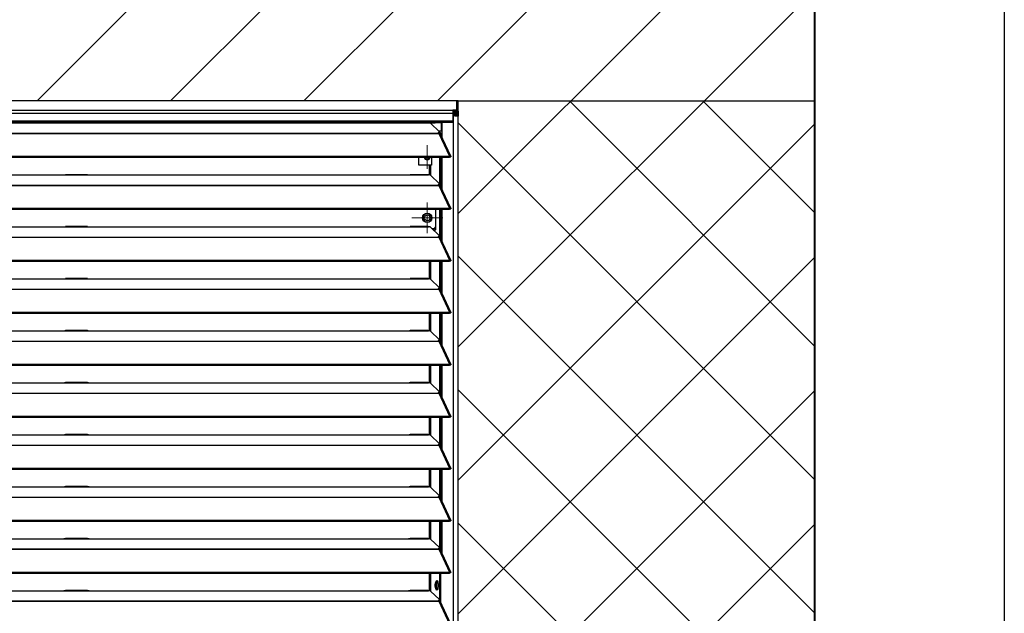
# Model space of a CAD drawing. Header units: millimetres. Extents: x 0 to 39025, y -31299 to 8400.
# Tile 24 of 209: x 7385 to 8213, y -24365 to -23865. Entities that reach past the tile are written whole.
import ezdxf

# ---------------------------------------------------------------- set-up
doc = ezdxf.new("R2010")
doc.units = ezdxf.units.MM
for name, color, linetype in [('ODMIKI funkcionalni', 253, 'Continuous'), ('ODMIKI varnostni', 252, 'Continuous'), ('SREDNJICE_IN_TOCKE', 252, 'Continuous')]:
    doc.layers.add(name, color=color, linetype=linetype)

# ---------------------------------------------------------------- blocks, each defined once
blk = doc.blocks.new('SW_CENTERMARKSYMBOL_3')
at = {"color": 0, "linetype": 'Continuous', "lineweight": 18}
for p, q in [((0, 2.5), (0, 4.9585)), ((-2.5, 0), (-4.9585, 0)), ((0, 0), (-2.5, 0)), ((0, 0), (0, 2.5)), ((0, 0), (0, -2.5)), ((0, 0), (2.5, 0)), ((2.5, 0), (4.9585, 0)), ((0, -2.5), (0, -4.9585))]:
    blk.add_line(p, q, dxfattribs=at)
blk = doc.blocks.new('SW_CENTERMARKSYMBOL_5')
at = {"color": 0, "linetype": 'Continuous', "lineweight": 18}
for p, q in [((0, 2.5), (0, 5)), ((-2.5, 0), (-5, 0)), ((0, 0), (-2.5, 0)), ((0, 0), (0, 2.5)), ((0, 0), (0, -2.5)), ((0, 0), (2.5, 0)), ((2.5, 0), (5, 0)), ((0, -2.5), (0, -5))]:
    blk.add_line(p, q, dxfattribs=at)
blk = doc.blocks.new('SW_CENTERMARKSYMBOL_7')
at = {"color": 0, "linetype": 'Continuous', "lineweight": 18}
for p, q in [((0, 5), (0, 6.5)), ((-5, 0), (-6.5, 0)), ((0, 0), (-2.5, 0)), ((0, 0), (0, 2.5)), ((0, 0), (0, -2.5)), ((0, 0), (2.5, 0)), ((5, 0), (6.5, 0)), ((0, -5), (0, -6.5))]:
    blk.add_line(p, q, dxfattribs=at)
blk = doc.blocks.new('Adapt 2 S (spredaj)')
at = {"linetype": 'Continuous', "lineweight": 25}
for p, q in [((1148.95, 898.29), (1.05, 898.29)), ((1148.95, 898.29), (1.05, 898.29)), ((1148.95, 898.27), (1148.95, 898.29)), ((1148.95, 898.29), (1148.95, 898.29)), ((1148.95, 890.55), (1148.95, 898.27)), ((1150, 889.5), (1150, 897.22)), ((1.05, 890.55), (1148.95, 890.55)), ((1145.5, 887.65), (4.5, 887.65)), ((1148.95, 890.55), (1145.5, 890.55)), ((1145.5, 890.55), (1145.5, 887.65)), ((1148.95, 889.55), (1145.5, 889.55)), ((1145.5, 889.46), (1145.85, 889.45)), ((1145.5, 888.46), (1145.85, 888.45)), ((1145.5, 887.65), (1145.5, 881.54)), ((1146.1, 887.33), (1145.5, 887.37)), ((1146.1, 886.33), (1145.5, 886.37)), ((1145.85, 889.45), (1148.95, 889.45)), ((1145.85, 889.45), (1145.85, 888.45)), ((1145.85, 888.45), (1148.95, 888.45)), ((1148, 887.34), (1146.1, 887.33)), ((1146.1, 886.33), (1146.1, 887.33)), ((1148, 886.34), (1146.1, 886.33)), ((1148, 888.45), (1148, 887.34)), ((1148, 887.34), (1148, 886.34)), ((1148.95, 890.55), (1148.95, 890.55)), ((1148.95, 890.55), (1148.95, 889.55)), ((1148.95, 889.45), (1148.95, 889.55)), ((1148.95, 889.45), (1148.95, 888.45)), ((1150, 889.5), (1150, 885.35)), ((4.5, 881.54), (1145.5, 881.54)), ((4.5, 880.49), (1145.5, 880.49)), ((247, 879.85), (818, 879.85)), ((818, 879.85), (840, 879.85)), ((838.31, 879.93), (819.65, 879.93)), ((840, 879.85), (1108, 879.85)), ((1108, 879.85), (1125, 879.85)), ((1124.76, 879.93), (1109.65, 879.93)), ((1113.75, 880.49), (1113.75, 879.93)), ((1125, 879.85), (1130.75, 879.85)), ((1127.16, 879.23), (1134.16, 872.58)), ((1130.75, 879.85), (1130.75, 880.49)), ((1135.75, 879.85), (1130.75, 879.85)), ((1135.75, 880.49), (1135.75, 879.85)), ((1135.75, 879.85), (1135.75, 872.85)), ((1136.71, 867.36), (1136.71, 880.49)), ((1147.05, 886.03), (1145.5, 886.14)), ((1146.1, 886.03), (1145.5, 886.07)), ((1145.5, 881.54), (1145.5, 880.49)), ((1146.1, 886.03), (1147.05, 886.03)), ((1146.1, 16.6), (1146.1, 886.03)), ((1148, 885.73), (1147.99, 885.73)), ((1150, 16.6), (1150, 885.35)), ((16.21, 871.18), (1133.33, 871.18)), ((16.21, 870.96), (1133.33, 870.96)), ((1133.33, 871.61), (1133.33, 871.18)), ((1133.33, 871.18), (1133.33, 870.96)), ((1133.33, 870.96), (1133.89, 870.96)), ((1133.81, 870.96), (1133.77, 871.01)), ((1135.75, 872.85), (1133.88, 872.85)), ((1133.89, 870.97), (1133.89, 870.96)), ((1133.89, 870.96), (1133.89, 870.97)), ((1133.89, 870.96), (1142.81, 851.64)), ((1134, 872.73), (1134, 872.85)), ((1134.21, 871.31), (1134.21, 871.31)), ((1134.39, 871.14), (1134.21, 871.31)), ((1134.3, 871.54), (1134.3, 872.3)), ((1134.3, 871.85), (1135, 871.85)), ((1135, 871.85), (1135.61, 869.85)), ((1143.96, 851.66), (1135.06, 870.95)), ((1135.61, 869.85), (1135.57, 869.85)), ((1135.61, 869.74), (1135.61, 869.85)), ((1135.75, 874.59), (1136.6, 874.59)), ((1135.75, 873.09), (1136.6, 873.09)), ((1136.6, 873.09), (1136.6, 874.59)), ((1136.6, 874.59), (1136.71, 874.59)), ((1136.71, 873.09), (1136.6, 873.09)), ((7.21, 851.63), (1142.79, 851.63)), ((7.21, 850.98), (1142.79, 850.98)), ((1117.04, 844.15), (1117.04, 850.98)), ((1127.52, 850.98), (1127.52, 844.15)), ((1134.66, 827.41), (1134.66, 850.98)), ((1135.61, 825.99), (1135.61, 850.98)), ((1136.71, 823.61), (1136.71, 850.98)), ((1142.81, 851.64), (1142.79, 851.63)), ((1142.79, 850.98), (1142.79, 851.63)), ((1142.81, 850.99), (1142.79, 850.98)), ((1142.81, 850.99), (1142.81, 851.64)), ((1143.13, 851.27), (1143.89, 851.27)), ((1126.04, 844.15), (1117.04, 844.15)), ((1126.99, 844.15), (1126.04, 844.15)), ((1126.04, 835.95), (1126.04, 844.15)), ((1127.52, 844.15), (1126.99, 844.15)), ((1126.99, 835.6), (1126.99, 844.15)), ((247, 836.1), (818, 836.1)), ((818, 836.1), (840, 836.1)), ((838.31, 836.18), (819.65, 836.18)), ((840, 836.1), (1108, 836.1)), ((1108, 836.1), (1125, 836.1)), ((1124.76, 836.18), (1109.65, 836.18)), ((1127.16, 835.48), (1134.16, 828.83)), ((1134.3, 827.79), (1134.3, 828.55)), ((245.76, 827.43), (1133.33, 827.43)), ((245.76, 827.21), (1133.33, 827.21)), ((1133.33, 827.86), (1133.33, 827.43)), ((1133.33, 827.43), (1133.33, 827.21)), ((1133.33, 827.21), (1133.89, 827.21)), ((1133.81, 827.21), (1133.77, 827.26)), ((1133.89, 827.22), (1133.89, 827.21)), ((1133.89, 827.21), (1133.89, 827.22)), ((1133.89, 827.21), (1142.81, 807.89)), ((1134.39, 827.39), (1134.21, 827.56)), ((1143.96, 807.91), (1135.06, 827.2)), ((7.21, 807.88), (1142.79, 807.88)), ((7.21, 807.23), (1142.79, 807.23)), ((1131.41, 789.85), (1131.41, 807.23)), ((1134.66, 783.66), (1134.66, 807.23)), ((1135.61, 782.24), (1135.61, 807.23)), ((1136.71, 779.86), (1136.71, 807.23)), ((1142.81, 807.89), (1142.79, 807.88)), ((1142.79, 807.23), (1142.79, 807.88)), ((1142.81, 807.24), (1142.79, 807.23)), ((1142.81, 807.24), (1142.81, 807.89)), ((1143.13, 807.52), (1143.89, 807.52)), ((247, 792.35), (818, 792.35)), ((818, 792.35), (840, 792.35)), ((838.31, 792.43), (819.65, 792.43)), ((840, 792.35), (1108, 792.35)), ((1108, 792.35), (1125, 792.35)), ((1124.76, 792.43), (1109.65, 792.43)), ((1127.16, 791.73), (1134.16, 785.08)), ((1128.09, 790.85), (1130.04, 790.85)), ((1129.14, 789.85), (1131.41, 789.85)), ((1130.04, 790.85), (1131.41, 792.23)), ((16.21, 783.68), (1133.33, 783.68)), ((16.21, 783.46), (1133.33, 783.46)), ((1133.33, 784.11), (1133.33, 783.68)), ((1133.33, 783.68), (1133.33, 783.46)), ((1133.33, 783.46), (1133.89, 783.46)), ((1133.81, 783.46), (1133.77, 783.51)), ((1133.89, 783.47), (1133.89, 783.46)), ((1133.89, 783.46), (1133.89, 783.47)), ((1133.89, 783.46), (1142.81, 764.14)), ((1134.39, 783.64), (1134.21, 783.81)), ((1134.3, 784.04), (1134.3, 784.8)), ((1143.96, 764.16), (1135.06, 783.45)), ((7.21, 764.13), (1142.79, 764.13)), ((7.21, 763.48), (1142.79, 763.48)), ((1126.04, 748.45), (1126.04, 763.48)), ((1126.99, 748.1), (1126.99, 763.48)), ((1134.66, 739.91), (1134.66, 763.48)), ((1135.61, 738.49), (1135.61, 763.48)), ((1136.71, 736.11), (1136.71, 763.48)), ((1142.81, 764.14), (1142.79, 764.13)), ((1142.79, 763.48), (1142.79, 764.13)), ((1142.81, 763.49), (1142.79, 763.48)), ((1142.81, 763.49), (1142.81, 764.14)), ((1143.13, 763.77), (1143.89, 763.77)), ((247, 748.6), (818, 748.6)), ((818, 748.6), (840, 748.6)), ((838.31, 748.68), (819.65, 748.68)), ((840, 748.6), (1108, 748.6)), ((1108, 748.6), (1125, 748.6)), ((1124.76, 748.68), (1109.65, 748.68)), ((1127.16, 747.98), (1134.16, 741.33)), ((16.21, 739.93), (1133.33, 739.93)), ((16.21, 739.71), (1133.33, 739.71)), ((1133.33, 740.36), (1133.33, 739.93)), ((1133.33, 739.93), (1133.33, 739.71)), ((1133.33, 739.71), (1133.89, 739.71)), ((1133.81, 739.71), (1133.77, 739.76)), ((1133.89, 739.72), (1133.89, 739.71)), ((1133.89, 739.71), (1133.89, 739.72)), ((1133.89, 739.71), (1142.81, 720.39)), ((1134.39, 739.89), (1134.21, 740.06)), ((1134.3, 740.29), (1134.3, 741.05)), ((1143.96, 720.41), (1135.06, 739.7)), ((7.21, 720.38), (1142.79, 720.38)), ((7.21, 719.73), (1142.79, 719.73)), ((1126.04, 704.7), (1126.04, 719.73)), ((1126.99, 704.35), (1126.99, 719.73)), ((1134.66, 696.16), (1134.66, 719.73)), ((1135.61, 694.74), (1135.61, 719.73)), ((1136.71, 692.36), (1136.71, 719.73)), ((1142.81, 720.39), (1142.79, 720.38)), ((1142.79, 719.73), (1142.79, 720.38)), ((1142.81, 719.74), (1142.79, 719.73)), ((1142.81, 719.74), (1142.81, 720.39)), ((1143.13, 720.02), (1143.89, 720.02)), ((247, 704.85), (818, 704.85)), ((818, 704.85), (840, 704.85)), ((838.31, 704.93), (819.65, 704.93)), ((840, 704.85), (1108, 704.85)), ((1108, 704.85), (1125, 704.85)), ((1124.76, 704.93), (1109.65, 704.93)), ((1127.16, 704.23), (1134.16, 697.58)), ((16.21, 696.18), (1133.33, 696.18)), ((16.21, 695.96), (1133.33, 695.96)), ((1133.33, 696.61), (1133.33, 696.18)), ((1133.33, 696.18), (1133.33, 695.96)), ((1133.33, 695.96), (1133.89, 695.96)), ((1133.81, 695.96), (1133.77, 696.01)), ((1133.89, 695.97), (1133.89, 695.96)), ((1133.89, 695.96), (1133.89, 695.97)), ((1133.89, 695.96), (1142.81, 676.64)), ((1134.39, 696.14), (1134.21, 696.31)), ((1134.3, 696.54), (1134.3, 697.3)), ((1143.96, 676.66), (1135.06, 695.95)), ((7.21, 676.63), (1142.79, 676.63)), ((7.21, 675.98), (1142.79, 675.98)), ((1126.04, 660.95), (1126.04, 675.98)), ((1126.99, 660.6), (1126.99, 675.98)), ((1134.66, 652.41), (1134.66, 675.98)), ((1135.61, 650.99), (1135.61, 675.98)), ((1136.71, 648.61), (1136.71, 675.98)), ((1142.81, 676.64), (1142.79, 676.63)), ((1142.79, 675.98), (1142.79, 676.63)), ((1142.81, 675.99), (1142.79, 675.98)), ((1142.81, 675.99), (1142.81, 676.64)), ((1143.13, 676.27), (1143.89, 676.27)), ((247, 661.1), (818, 661.1)), ((818, 661.1), (840, 661.1)), ((838.31, 661.18), (819.65, 661.18)), ((840, 661.1), (1108, 661.1)), ((1108, 661.1), (1125, 661.1)), ((1124.76, 661.18), (1109.65, 661.18)), ((1127.16, 660.48), (1134.16, 653.83)), ((16.21, 652.43), (1133.33, 652.43)), ((16.21, 652.21), (1133.33, 652.21)), ((1133.33, 652.86), (1133.33, 652.43)), ((1133.33, 652.43), (1133.33, 652.21)), ((1133.33, 652.21), (1133.89, 652.21)), ((1133.81, 652.21), (1133.77, 652.26)), ((1133.89, 652.22), (1133.89, 652.21)), ((1133.89, 652.21), (1133.89, 652.22)), ((1133.89, 652.21), (1142.81, 632.89)), ((1134.39, 652.39), (1134.21, 652.56)), ((1134.3, 652.79), (1134.3, 653.55)), ((1143.96, 632.91), (1135.06, 652.2)), ((7.21, 632.88), (1142.79, 632.88)), ((7.21, 632.23), (1142.79, 632.23)), ((1126.04, 617.2), (1126.04, 632.23)), ((1126.99, 616.85), (1126.99, 632.23)), ((1134.66, 608.66), (1134.66, 632.23)), ((1135.61, 607.24), (1135.61, 632.23)), ((1136.71, 604.86), (1136.71, 632.23)), ((1142.81, 632.89), (1142.79, 632.88)), ((1142.79, 632.23), (1142.79, 632.88)), ((1142.81, 632.24), (1142.79, 632.23)), ((1142.81, 632.24), (1142.81, 632.89)), ((1143.13, 632.52), (1143.89, 632.52)), ((247, 617.35), (818, 617.35)), ((818, 617.35), (840, 617.35)), ((838.31, 617.43), (819.65, 617.43)), ((840, 617.35), (1108, 617.35)), ((1108, 617.35), (1125, 617.35)), ((1124.76, 617.43), (1109.65, 617.43)), ((1127.16, 616.73), (1134.16, 610.08)), ((16.21, 608.68), (1133.33, 608.68)), ((16.21, 608.46), (1133.33, 608.46)), ((1133.33, 609.11), (1133.33, 608.68)), ((1133.33, 608.68), (1133.33, 608.46)), ((1133.33, 608.46), (1133.89, 608.46)), ((1133.81, 608.46), (1133.77, 608.51)), ((1133.89, 608.47), (1133.89, 608.46)), ((1133.89, 608.46), (1133.89, 608.47)), ((1133.89, 608.46), (1142.81, 589.14)), ((1134.39, 608.64), (1134.21, 608.81)), ((1134.3, 609.04), (1134.3, 609.8)), ((1143.96, 589.16), (1135.06, 608.45)), ((7.21, 589.13), (1142.79, 589.13)), ((7.21, 588.48), (1142.79, 588.48)), ((1126.04, 573.45), (1126.04, 588.48)), ((1126.99, 573.1), (1126.99, 588.48)), ((1134.66, 564.91), (1134.66, 588.48)), ((1135.61, 563.49), (1135.61, 588.48)), ((1136.71, 561.11), (1136.71, 588.48)), ((1142.81, 589.14), (1142.79, 589.13)), ((1142.79, 588.48), (1142.79, 589.13)), ((1142.81, 588.49), (1142.79, 588.48)), ((1142.81, 588.49), (1142.81, 589.14)), ((1143.13, 588.77), (1143.89, 588.77)), ((247, 573.6), (818, 573.6)), ((818, 573.6), (840, 573.6)), ((838.31, 573.68), (819.65, 573.68)), ((840, 573.6), (1108, 573.6)), ((1108, 573.6), (1125, 573.6)), ((1124.76, 573.68), (1109.65, 573.68)), ((1127.16, 572.98), (1134.16, 566.33)), ((16.21, 564.93), (1133.33, 564.93)), ((16.21, 564.71), (1133.33, 564.71)), ((1133.33, 565.36), (1133.33, 564.93)), ((1133.33, 564.93), (1133.33, 564.71)), ((1133.33, 564.71), (1133.89, 564.71)), ((1133.81, 564.71), (1133.77, 564.76)), ((1133.89, 564.72), (1133.89, 564.71)), ((1133.89, 564.71), (1133.89, 564.72)), ((1133.89, 564.71), (1142.81, 545.39)), ((1134.39, 564.89), (1134.21, 565.06)), ((1134.3, 565.29), (1134.3, 566.05)), ((1143.96, 545.41), (1135.06, 564.7)), ((7.21, 545.38), (1142.79, 545.38)), ((7.21, 544.73), (1142.79, 544.73)), ((1126.04, 529.7), (1126.04, 544.73)), ((1126.99, 529.35), (1126.99, 544.73)), ((1134.66, 521.16), (1134.66, 544.73)), ((1135.61, 519.74), (1135.61, 544.73)), ((1136.71, 517.36), (1136.71, 544.73)), ((1142.81, 545.39), (1142.79, 545.38)), ((1142.79, 544.73), (1142.79, 545.38)), ((1142.81, 544.74), (1142.79, 544.73)), ((1142.81, 544.74), (1142.81, 545.39)), ((1143.13, 545.02), (1143.89, 545.02)), ((247, 529.85), (818, 529.85)), ((818, 529.85), (840, 529.85)), ((838.31, 529.93), (819.65, 529.93)), ((840, 529.85), (1108, 529.85)), ((1108, 529.85), (1125, 529.85)), ((1124.76, 529.93), (1109.65, 529.93)), ((1127.16, 529.23), (1134.16, 522.58)), ((1134.3, 521.54), (1134.3, 522.3)), ((16.21, 521.18), (1133.33, 521.18)), ((16.21, 520.96), (1133.33, 520.96)), ((1133.33, 521.61), (1133.33, 521.18)), ((1133.33, 521.18), (1133.33, 520.96)), ((1133.33, 520.96), (1133.89, 520.96)), ((1133.81, 520.96), (1133.77, 521.01)), ((1133.89, 520.97), (1133.89, 520.96)), ((1133.89, 520.96), (1133.89, 520.97)), ((1133.89, 520.96), (1142.81, 501.64)), ((1134.39, 521.14), (1134.21, 521.31)), ((1143.96, 501.66), (1135.06, 520.95)), ((7.21, 501.63), (1142.79, 501.63)), ((7.21, 500.98), (1142.79, 500.98)), ((1126.04, 485.95), (1126.04, 500.98)), ((1126.99, 485.6), (1126.99, 500.98)), ((1134.66, 477.41), (1134.66, 500.98)), ((1135.61, 475.99), (1135.61, 500.98)), ((1142.81, 501.64), (1142.79, 501.63)), ((1142.79, 500.98), (1142.79, 501.63)), ((1142.81, 500.99), (1142.79, 500.98)), ((1142.81, 500.99), (1142.81, 501.64)), ((1143.13, 501.27), (1143.89, 501.27)), ((1131.92, 488.73), (1131.92, 492.37)), ((1132.2, 492.63), (1132.81, 493.77)), ((1132.2, 488.48), (1132.2, 492.63)), ((1132.2, 492.63), (1133.13, 492.63)), ((247, 486.1), (818, 486.1)), ((818, 486.1), (840, 486.1)), ((838.31, 486.18), (819.65, 486.18)), ((840, 486.1), (1108, 486.1)), ((1108, 486.1), (1125, 486.1)), ((1124.76, 486.18), (1109.65, 486.18)), ((1127.16, 485.48), (1134.16, 478.83)), ((1132.81, 487.34), (1132.2, 488.48)), ((1132.2, 488.48), (1133.13, 488.48)), ((16.21, 477.43), (1133.33, 477.43)), ((16.21, 477.21), (1133.33, 477.21)), ((1133.33, 477.86), (1133.33, 477.43)), ((1133.33, 477.43), (1133.33, 477.21)), ((1133.33, 477.21), (1133.89, 477.21)), ((1133.81, 477.21), (1133.77, 477.26)), ((1133.89, 477.22), (1133.89, 477.21)), ((1133.89, 477.21), (1133.89, 477.22)), ((1133.89, 477.21), (1142.81, 457.89)), ((1134.39, 477.39), (1134.21, 477.56)), ((1134.3, 477.79), (1134.3, 478.55)), ((1143.96, 457.91), (1135.06, 477.2))]:
    blk.add_line(p, q, dxfattribs=at)
at = {"linetype": 'Continuous', "lineweight": 25, "flags": 128}
for points in [[(1133.33, 871.61), (1133.63, 871.71), (1133.87, 871.82), (1134.07, 871.94), (1134.21, 872.06), (1134.28, 872.19), (1134.3, 872.32), (1134.26, 872.45), (1134.16, 872.58)], [(1133.33, 827.86), (1133.63, 827.96), (1133.87, 828.07), (1134.07, 828.19), (1134.21, 828.31), (1134.28, 828.44), (1134.3, 828.57), (1134.26, 828.7), (1134.16, 828.83)], [(1133.33, 784.11), (1133.63, 784.21), (1133.87, 784.32), (1134.07, 784.44), (1134.21, 784.56), (1134.28, 784.69), (1134.3, 784.82), (1134.26, 784.95), (1134.16, 785.08)], [(1133.33, 740.36), (1133.63, 740.46), (1133.87, 740.57), (1134.07, 740.69), (1134.21, 740.81), (1134.28, 740.94), (1134.3, 741.07), (1134.26, 741.2), (1134.16, 741.33)], [(1133.33, 696.61), (1133.63, 696.71), (1133.87, 696.82), (1134.07, 696.94), (1134.21, 697.06), (1134.28, 697.19), (1134.3, 697.32), (1134.26, 697.45), (1134.16, 697.58)], [(1133.33, 652.86), (1133.63, 652.96), (1133.87, 653.07), (1134.07, 653.19), (1134.21, 653.31), (1134.28, 653.44), (1134.3, 653.57), (1134.26, 653.7), (1134.16, 653.83)], [(1133.33, 609.11), (1133.63, 609.21), (1133.87, 609.32), (1134.07, 609.44), (1134.21, 609.56), (1134.28, 609.69), (1134.3, 609.82), (1134.26, 609.95), (1134.16, 610.08)], [(1133.33, 565.36), (1133.63, 565.46), (1133.87, 565.57), (1134.07, 565.69), (1134.21, 565.81), (1134.28, 565.94), (1134.3, 566.07), (1134.26, 566.2), (1134.16, 566.33)], [(1133.33, 521.61), (1133.63, 521.71), (1133.87, 521.82), (1134.07, 521.94), (1134.21, 522.06), (1134.28, 522.19), (1134.3, 522.32), (1134.26, 522.45), (1134.16, 522.58)], [(1133.31, 490.55), (1133.25, 489.37), (1133.09, 488.3), (1132.84, 487.42), (1132.52, 486.83), (1132.16, 486.56), (1131.8, 486.65), (1131.45, 487.09), (1131.17, 487.83), (1130.96, 488.81), (1130.85, 489.95), (1130.85, 491.15), (1130.96, 492.29), (1131.17, 493.27), (1131.45, 494.01), (1131.8, 494.45), (1132.16, 494.54), (1132.52, 494.27), (1132.84, 493.68), (1133.09, 492.8), (1133.25, 491.73), (1133.31, 490.55)], [(1133.33, 477.86), (1133.63, 477.96), (1133.87, 478.07), (1134.07, 478.19), (1134.21, 478.31), (1134.28, 478.44), (1134.3, 478.57), (1134.26, 478.7), (1134.16, 478.83)]]:
    blk.add_lwpolyline(points, dxfattribs=at)
at = {"linetype": 'Continuous', "lineweight": 25}
for radius in [4, 2.46]:
    blk.add_circle((1124.04, 799.85), radius, dxfattribs=at)
for centre, radius, start, end in [((1148.95, 897.22), 1.05, 0.00682, 90.00682), ((1148.95, 889.5), 1.05, 269.98903, 90.01097), ((1148.95, 889.5), 0.05, 269.98903, 90.01097), ((1133.5, 871.8), 0.849, 281.70391, 342.12524), ((1124.04, 851.15), 2.5, 183.81514, 356.18486), ((1124.04, 851.15), 1.7, 185.61533, 354.38467), ((1133.5, 828.05), 0.849, 281.70391, 342.12524), ((1124.04, 799.85), 3.6, 30, 210), ((1124.04, 799.85), 3.6, 210, 30), ((1133.5, 784.3), 0.849, 281.70391, 342.12524), ((1133.5, 740.55), 0.849, 281.70391, 342.12524), ((1133.5, 696.8), 0.849, 281.70391, 342.12524), ((1133.5, 653.05), 0.849, 281.70391, 342.12524), ((1133.5, 609.3), 0.849, 281.70391, 342.12524), ((1133.5, 565.55), 0.849, 281.70391, 342.12524), ((1133.5, 521.8), 0.849, 281.70391, 342.12524), ((1140.07, 490.55), 8.38, 153.84441, 206.15559), ((1133.5, 478.05), 0.849, 281.70391, 342.12524)]:
    blk.add_arc(centre, radius, start, end, dxfattribs=at)
for points, knots in [([(1150, 885.35), (1150, 885.61), (1149.95, 885.87), (1149.75, 886.35), (1149.6, 886.57), (1149.23, 886.94), (1149.01, 887.09), (1148.52, 887.29), (1148.26, 887.34), (1148, 887.34)], [0, 0, 0, 0, 0.25, 0.25, 0.5, 0.5, 0.75, 0.75, 1, 1, 1, 1]), ([(1148.95, 885.61), (1148.94, 885.65), (1148.91, 885.82), (1148.72, 886.06), (1148.39, 886.3), (1148.13, 886.32), (1148, 886.34)], [0, 0, 0, 0, 0.094838, 0.396558, 0.698279, 1, 1, 1, 1]), ([(818, 879.85), (818.39, 879.87), (818.98, 879.91), (819.48, 879.91), (819.65, 879.91)], [0, 0, 0, 0, 0.650514, 1, 1, 1, 1]), ([(838.31, 879.91), (838.48, 879.91), (839, 879.91), (839.6, 879.87), (840, 879.85)], [0, 0, 0, 0, 0.333156, 1, 1, 1, 1]), ([(1108, 879.85), (1108.39, 879.87), (1108.98, 879.91), (1109.48, 879.91), (1109.65, 879.91)], [0, 0, 0, 0, 0.6505142, 1, 1, 1, 1]), ([(1124.76, 879.9), (1124.8, 879.91), (1124.87, 879.92), (1124.95, 879.88), (1124.99, 879.86), (1125, 879.85)], [0, 0, 0, 0, 0.507219, 0.829595, 1, 1, 1, 1]), ([(1127.16, 879.23), (1127.15, 879.25), (1127.11, 879.28), (1127.05, 879.32), (1126.99, 879.37), (1126.92, 879.41), (1126.8, 879.47), (1126.61, 879.55), (1126.35, 879.63), (1126.05, 879.71), (1125.76, 879.76), (1125.49, 879.8), (1125.25, 879.83), (1125.08, 879.84), (1125, 879.85)], [0, 0, 0, 0, 0.05012, 0.100056, 0.149941, 0.199906, 0.250083, 0.374963, 0.500023, 0.624903, 0.749964, 0.833371, 0.916513, 1, 1, 1, 1]), ([(1146.1, 886.03), (1146.17, 886), (1146.28, 885.97), (1146.58, 885.92), (1146.75, 885.89), (1147.16, 885.83), (1147.38, 885.8), (1147.84, 885.75), (1148.08, 885.72), (1148.55, 885.66), (1148.77, 885.63), (1149.18, 885.57), (1149.37, 885.55), (1149.67, 885.49), (1149.79, 885.46), (1149.96, 885.4), (1150, 885.37), (1150, 885.35)], [0, 0, 0, 0, 0.125, 0.125, 0.25, 0.25, 0.375, 0.375, 0.5, 0.5, 0.625, 0.625, 0.75, 0.75, 0.875, 0.875, 1, 1, 1, 1]), ([(1147.05, 886.03), (1147.1, 886), (1147.19, 885.95), (1147.47, 885.86), (1147.75, 885.79), (1147.93, 885.74), (1147.99, 885.73)], [0, 0, 0, 0, 0.283033, 0.566066, 0.849098, 1, 1, 1, 1]), ([(1135.03, 870.94), (1135.01, 870.99), (1134.96, 871.13), (1134.64, 871.2), (1134.24, 871.15), (1133.98, 871.01), (1133.89, 870.97)], [0, 0, 0, 0, 0.193751, 0.509949, 0.826144, 1, 1, 1, 1]), ([(1142.81, 851.64), (1142.9, 851.69), (1143, 851.74), (1143.18, 851.81), (1143.27, 851.84), (1143.44, 851.87), (1143.52, 851.87), (1143.66, 851.86), (1143.73, 851.84), (1143.84, 851.8), (1143.88, 851.77), (1143.95, 851.69), (1143.97, 851.65), (1144, 851.5), (1143.97, 851.38), (1143.89, 851.27)], [0, 0, 0, 0, 0.125, 0.125, 0.25, 0.25, 0.375, 0.375, 0.5, 0.5, 0.625, 0.625, 0.75, 0.75, 1, 1, 1, 1]), ([(1142.81, 850.99), (1142.9, 851.08), (1143.08, 851.27), (1143.24, 851.34), (1143.22, 851.32), (1143.21, 851.31)], [0, 0, 0, 0, 0.429945, 0.861138, 1, 1, 1, 1]), ([(818, 836.1), (818.39, 836.12), (818.98, 836.16), (819.48, 836.16), (819.65, 836.16)], [0, 0, 0, 0, 0.650514, 1, 1, 1, 1]), ([(838.31, 836.16), (838.48, 836.16), (839, 836.16), (839.6, 836.12), (840, 836.1)], [0, 0, 0, 0, 0.333156, 1, 1, 1, 1]), ([(1108, 836.1), (1108.39, 836.12), (1108.98, 836.16), (1109.48, 836.16), (1109.65, 836.16)], [0, 0, 0, 0, 0.650514, 1, 1, 1, 1]), ([(1124.76, 836.15), (1124.8, 836.16), (1124.87, 836.17), (1124.95, 836.13), (1124.99, 836.11), (1125, 836.1)], [0, 0, 0, 0, 0.507219, 0.829595, 1, 1, 1, 1]), ([(1127.16, 835.48), (1127.15, 835.5), (1127.11, 835.53), (1127.05, 835.57), (1126.99, 835.62), (1126.92, 835.66), (1126.8, 835.72), (1126.61, 835.8), (1126.35, 835.88), (1126.05, 835.96), (1125.76, 836.01), (1125.49, 836.05), (1125.25, 836.08), (1125.08, 836.09), (1125, 836.1)], [0, 0, 0, 0, 0.05012, 0.100056, 0.149941, 0.199906, 0.250083, 0.374963, 0.500023, 0.624903, 0.749964, 0.833371, 0.916513, 1, 1, 1, 1]), ([(1135.03, 827.19), (1135.01, 827.24), (1134.96, 827.38), (1134.64, 827.45), (1134.24, 827.4), (1133.98, 827.26), (1133.89, 827.22)], [0, 0, 0, 0, 0.193751, 0.509949, 0.826144, 1, 1, 1, 1]), ([(1142.81, 807.89), (1142.9, 807.94), (1143, 807.99), (1143.18, 808.06), (1143.27, 808.09), (1143.44, 808.12), (1143.52, 808.12), (1143.66, 808.11), (1143.73, 808.09), (1143.84, 808.05), (1143.88, 808.02), (1143.95, 807.94), (1143.97, 807.9), (1144, 807.75), (1143.97, 807.63), (1143.89, 807.52)], [0, 0, 0, 0, 0.125, 0.125, 0.25, 0.25, 0.375, 0.375, 0.5, 0.5, 0.625, 0.625, 0.75, 0.75, 1, 1, 1, 1]), ([(1142.81, 807.24), (1142.9, 807.33), (1143.08, 807.52), (1143.24, 807.59), (1143.22, 807.57), (1143.21, 807.56)], [0, 0, 0, 0, 0.429945, 0.861138, 1, 1, 1, 1]), ([(818, 792.35), (818.39, 792.37), (818.98, 792.41), (819.48, 792.41), (819.65, 792.41)], [0, 0, 0, 0, 0.650514, 1, 1, 1, 1]), ([(838.31, 792.41), (838.48, 792.41), (839, 792.41), (839.6, 792.37), (840, 792.35)], [0, 0, 0, 0, 0.333156, 1, 1, 1, 1]), ([(1108, 792.35), (1108.39, 792.37), (1108.98, 792.41), (1109.48, 792.41), (1109.65, 792.41)], [0, 0, 0, 0, 0.650514, 1, 1, 1, 1]), ([(1124.76, 792.4), (1124.8, 792.41), (1124.87, 792.42), (1124.95, 792.38), (1124.99, 792.36), (1125, 792.35)], [0, 0, 0, 0, 0.507219, 0.829595, 1, 1, 1, 1]), ([(1127.16, 791.73), (1127.15, 791.75), (1127.11, 791.78), (1127.05, 791.82), (1126.99, 791.87), (1126.92, 791.91), (1126.8, 791.97), (1126.61, 792.05), (1126.35, 792.13), (1126.05, 792.21), (1125.76, 792.26), (1125.49, 792.3), (1125.25, 792.33), (1125.08, 792.34), (1125, 792.35)], [0, 0, 0, 0, 0.05012, 0.100056, 0.149941, 0.199906, 0.250083, 0.374963, 0.500023, 0.624903, 0.749964, 0.833371, 0.916513, 1, 1, 1, 1]), ([(1135.03, 783.44), (1135.01, 783.49), (1134.96, 783.63), (1134.64, 783.7), (1134.24, 783.65), (1133.98, 783.51), (1133.89, 783.47)], [0, 0, 0, 0, 0.193751, 0.509949, 0.826144, 1, 1, 1, 1]), ([(1142.81, 764.14), (1142.9, 764.19), (1143, 764.24), (1143.18, 764.31), (1143.27, 764.34), (1143.44, 764.37), (1143.52, 764.37), (1143.66, 764.36), (1143.73, 764.34), (1143.84, 764.3), (1143.88, 764.27), (1143.95, 764.19), (1143.97, 764.15), (1144, 764), (1143.97, 763.88), (1143.89, 763.77)], [0, 0, 0, 0, 0.125, 0.125, 0.25, 0.25, 0.375, 0.375, 0.5, 0.5, 0.625, 0.625, 0.75, 0.75, 1, 1, 1, 1]), ([(1142.81, 763.49), (1142.9, 763.58), (1143.08, 763.77), (1143.24, 763.84), (1143.22, 763.82), (1143.21, 763.81)], [0, 0, 0, 0, 0.429945, 0.861138, 1, 1, 1, 1]), ([(818, 748.6), (818.39, 748.62), (818.98, 748.66), (819.48, 748.66), (819.65, 748.66)], [0, 0, 0, 0, 0.6505142, 1, 1, 1, 1]), ([(838.31, 748.66), (838.48, 748.66), (839, 748.66), (839.6, 748.62), (840, 748.6)], [0, 0, 0, 0, 0.333156, 1, 1, 1, 1]), ([(1108, 748.6), (1108.39, 748.62), (1108.98, 748.66), (1109.48, 748.66), (1109.65, 748.66)], [0, 0, 0, 0, 0.650514, 1, 1, 1, 1]), ([(1124.76, 748.65), (1124.8, 748.66), (1124.87, 748.67), (1124.95, 748.63), (1124.99, 748.61), (1125, 748.6)], [0, 0, 0, 0, 0.507219, 0.829595, 1, 1, 1, 1]), ([(1127.16, 747.98), (1127.15, 748), (1127.11, 748.03), (1127.05, 748.07), (1126.99, 748.12), (1126.92, 748.16), (1126.8, 748.22), (1126.61, 748.3), (1126.35, 748.38), (1126.05, 748.46), (1125.76, 748.51), (1125.49, 748.55), (1125.25, 748.58), (1125.08, 748.59), (1125, 748.6)], [0, 0, 0, 0, 0.05012, 0.100056, 0.149941, 0.199906, 0.250083, 0.374963, 0.500023, 0.624903, 0.749964, 0.833371, 0.916513, 1, 1, 1, 1]), ([(1135.03, 739.69), (1135.01, 739.74), (1134.96, 739.88), (1134.64, 739.95), (1134.24, 739.9), (1133.98, 739.76), (1133.89, 739.72)], [0, 0, 0, 0, 0.193751, 0.509949, 0.826144, 1, 1, 1, 1]), ([(1142.81, 720.39), (1142.9, 720.44), (1143, 720.49), (1143.18, 720.56), (1143.27, 720.59), (1143.44, 720.62), (1143.52, 720.62), (1143.66, 720.61), (1143.73, 720.59), (1143.84, 720.55), (1143.88, 720.52), (1143.95, 720.44), (1143.97, 720.4), (1144, 720.25), (1143.97, 720.13), (1143.89, 720.02)], [0, 0, 0, 0, 0.125, 0.125, 0.25, 0.25, 0.375, 0.375, 0.5, 0.5, 0.625, 0.625, 0.75, 0.75, 1, 1, 1, 1]), ([(1142.81, 719.74), (1142.9, 719.83), (1143.08, 720.02), (1143.24, 720.09), (1143.22, 720.07), (1143.21, 720.06)], [0, 0, 0, 0, 0.429945, 0.861138, 1, 1, 1, 1]), ([(818, 704.85), (818.39, 704.87), (818.98, 704.91), (819.48, 704.91), (819.65, 704.91)], [0, 0, 0, 0, 0.650514, 1, 1, 1, 1]), ([(838.31, 704.91), (838.48, 704.91), (839, 704.91), (839.6, 704.87), (840, 704.85)], [0, 0, 0, 0, 0.333156, 1, 1, 1, 1]), ([(1108, 704.85), (1108.39, 704.87), (1108.98, 704.91), (1109.48, 704.91), (1109.65, 704.91)], [0, 0, 0, 0, 0.650514, 1, 1, 1, 1]), ([(1124.76, 704.9), (1124.8, 704.91), (1124.87, 704.92), (1124.95, 704.88), (1124.99, 704.86), (1125, 704.85)], [0, 0, 0, 0, 0.507219, 0.829595, 1, 1, 1, 1]), ([(1127.16, 704.23), (1127.15, 704.25), (1127.11, 704.28), (1127.05, 704.32), (1126.99, 704.37), (1126.92, 704.41), (1126.8, 704.47), (1126.61, 704.55), (1126.35, 704.63), (1126.05, 704.71), (1125.76, 704.76), (1125.49, 704.8), (1125.25, 704.83), (1125.08, 704.84), (1125, 704.85)], [0, 0, 0, 0, 0.05012, 0.100056, 0.149941, 0.199906, 0.250083, 0.374963, 0.500023, 0.624903, 0.749964, 0.833371, 0.916513, 1, 1, 1, 1]), ([(1135.03, 695.94), (1135.01, 695.99), (1134.96, 696.13), (1134.64, 696.2), (1134.24, 696.15), (1133.98, 696.01), (1133.89, 695.97)], [0, 0, 0, 0, 0.193751, 0.509949, 0.826144, 1, 1, 1, 1]), ([(1142.81, 676.64), (1142.9, 676.69), (1143, 676.74), (1143.18, 676.81), (1143.27, 676.84), (1143.44, 676.87), (1143.52, 676.87), (1143.66, 676.86), (1143.73, 676.84), (1143.84, 676.8), (1143.88, 676.77), (1143.95, 676.69), (1143.97, 676.65), (1144, 676.5), (1143.97, 676.38), (1143.89, 676.27)], [0, 0, 0, 0, 0.125, 0.125, 0.25, 0.25, 0.375, 0.375, 0.5, 0.5, 0.625, 0.625, 0.75, 0.75, 1, 1, 1, 1]), ([(1142.81, 675.99), (1142.9, 676.08), (1143.08, 676.27), (1143.24, 676.34), (1143.22, 676.32), (1143.21, 676.31)], [0, 0, 0, 0, 0.429945, 0.861138, 1, 1, 1, 1]), ([(818, 661.1), (818.39, 661.12), (818.98, 661.16), (819.48, 661.16), (819.65, 661.16)], [0, 0, 0, 0, 0.6505142, 1, 1, 1, 1]), ([(838.31, 661.16), (838.48, 661.16), (839, 661.16), (839.6, 661.12), (840, 661.1)], [0, 0, 0, 0, 0.333156, 1, 1, 1, 1]), ([(1108, 661.1), (1108.39, 661.12), (1108.98, 661.16), (1109.48, 661.16), (1109.65, 661.16)], [0, 0, 0, 0, 0.650514, 1, 1, 1, 1]), ([(1124.76, 661.15), (1124.8, 661.16), (1124.87, 661.17), (1124.95, 661.13), (1124.99, 661.11), (1125, 661.1)], [0, 0, 0, 0, 0.507219, 0.829595, 1, 1, 1, 1]), ([(1127.16, 660.48), (1127.15, 660.5), (1127.11, 660.53), (1127.05, 660.57), (1126.99, 660.62), (1126.92, 660.66), (1126.8, 660.72), (1126.61, 660.8), (1126.35, 660.88), (1126.05, 660.96), (1125.76, 661.01), (1125.49, 661.05), (1125.25, 661.08), (1125.08, 661.09), (1125, 661.1)], [0, 0, 0, 0, 0.05012, 0.100056, 0.149941, 0.199906, 0.250083, 0.374963, 0.500023, 0.624903, 0.749964, 0.833371, 0.916513, 1, 1, 1, 1]), ([(1135.03, 652.19), (1135.01, 652.24), (1134.96, 652.38), (1134.64, 652.45), (1134.24, 652.4), (1133.98, 652.26), (1133.89, 652.22)], [0, 0, 0, 0, 0.193751, 0.509949, 0.826144, 1, 1, 1, 1]), ([(1142.81, 632.89), (1142.9, 632.94), (1143, 632.99), (1143.18, 633.06), (1143.27, 633.09), (1143.44, 633.12), (1143.52, 633.12), (1143.66, 633.11), (1143.73, 633.09), (1143.84, 633.05), (1143.88, 633.02), (1143.95, 632.94), (1143.97, 632.9), (1144, 632.75), (1143.97, 632.63), (1143.89, 632.52)], [0, 0, 0, 0, 0.125, 0.125, 0.25, 0.25, 0.375, 0.375, 0.5, 0.5, 0.625, 0.625, 0.75, 0.75, 1, 1, 1, 1]), ([(1142.81, 632.24), (1142.9, 632.33), (1143.08, 632.52), (1143.24, 632.59), (1143.22, 632.57), (1143.21, 632.56)], [0, 0, 0, 0, 0.429945, 0.861138, 1, 1, 1, 1]), ([(818, 617.35), (818.39, 617.37), (818.98, 617.41), (819.48, 617.41), (819.65, 617.41)], [0, 0, 0, 0, 0.6505142, 1, 1, 1, 1]), ([(838.31, 617.41), (838.48, 617.41), (839, 617.41), (839.6, 617.37), (840, 617.35)], [0, 0, 0, 0, 0.333156, 1, 1, 1, 1]), ([(1108, 617.35), (1108.39, 617.37), (1108.98, 617.41), (1109.48, 617.41), (1109.65, 617.41)], [0, 0, 0, 0, 0.650514, 1, 1, 1, 1]), ([(1124.76, 617.4), (1124.8, 617.41), (1124.87, 617.42), (1124.95, 617.38), (1124.99, 617.36), (1125, 617.35)], [0, 0, 0, 0, 0.507219, 0.829595, 1, 1, 1, 1]), ([(1127.16, 616.73), (1127.15, 616.75), (1127.11, 616.78), (1127.05, 616.82), (1126.99, 616.87), (1126.92, 616.91), (1126.8, 616.97), (1126.61, 617.05), (1126.35, 617.13), (1126.05, 617.21), (1125.76, 617.26), (1125.49, 617.3), (1125.25, 617.33), (1125.08, 617.34), (1125, 617.35)], [0, 0, 0, 0, 0.05012, 0.100056, 0.149941, 0.199906, 0.250083, 0.374963, 0.500023, 0.624903, 0.749964, 0.833371, 0.916513, 1, 1, 1, 1]), ([(1135.03, 608.44), (1135.01, 608.49), (1134.96, 608.63), (1134.64, 608.7), (1134.24, 608.65), (1133.98, 608.51), (1133.89, 608.47)], [0, 0, 0, 0, 0.193751, 0.509949, 0.826144, 1, 1, 1, 1]), ([(1142.81, 589.14), (1142.9, 589.19), (1143, 589.24), (1143.18, 589.31), (1143.27, 589.34), (1143.44, 589.37), (1143.52, 589.37), (1143.66, 589.36), (1143.73, 589.34), (1143.84, 589.3), (1143.88, 589.27), (1143.95, 589.19), (1143.97, 589.15), (1144, 589), (1143.97, 588.88), (1143.89, 588.77)], [0, 0, 0, 0, 0.125, 0.125, 0.25, 0.25, 0.375, 0.375, 0.5, 0.5, 0.625, 0.625, 0.75, 0.75, 1, 1, 1, 1]), ([(1142.81, 588.49), (1142.9, 588.58), (1143.08, 588.77), (1143.24, 588.84), (1143.22, 588.82), (1143.21, 588.81)], [0, 0, 0, 0, 0.429945, 0.861138, 1, 1, 1, 1]), ([(818, 573.6), (818.39, 573.62), (818.98, 573.66), (819.48, 573.66), (819.65, 573.66)], [0, 0, 0, 0, 0.6505142, 1, 1, 1, 1]), ([(838.31, 573.66), (838.48, 573.66), (839, 573.66), (839.6, 573.62), (840, 573.6)], [0, 0, 0, 0, 0.333156, 1, 1, 1, 1]), ([(1108, 573.6), (1108.39, 573.62), (1108.98, 573.66), (1109.48, 573.66), (1109.65, 573.66)], [0, 0, 0, 0, 0.650514, 1, 1, 1, 1]), ([(1124.76, 573.65), (1124.8, 573.66), (1124.87, 573.67), (1124.95, 573.63), (1124.99, 573.61), (1125, 573.6)], [0, 0, 0, 0, 0.507219, 0.829595, 1, 1, 1, 1]), ([(1127.16, 572.98), (1127.15, 573), (1127.11, 573.03), (1127.05, 573.07), (1126.99, 573.12), (1126.92, 573.16), (1126.8, 573.22), (1126.61, 573.3), (1126.35, 573.38), (1126.05, 573.46), (1125.76, 573.51), (1125.49, 573.55), (1125.25, 573.58), (1125.08, 573.59), (1125, 573.6)], [0, 0, 0, 0, 0.05012, 0.100056, 0.149941, 0.199906, 0.250083, 0.374963, 0.500023, 0.624903, 0.749964, 0.833371, 0.916513, 1, 1, 1, 1]), ([(1135.03, 564.69), (1135.01, 564.74), (1134.96, 564.88), (1134.64, 564.95), (1134.24, 564.9), (1133.98, 564.76), (1133.89, 564.72)], [0, 0, 0, 0, 0.193751, 0.509949, 0.826144, 1, 1, 1, 1]), ([(1142.81, 545.39), (1142.9, 545.44), (1143, 545.49), (1143.18, 545.56), (1143.27, 545.59), (1143.44, 545.62), (1143.52, 545.62), (1143.66, 545.61), (1143.73, 545.59), (1143.84, 545.55), (1143.88, 545.52), (1143.95, 545.44), (1143.97, 545.4), (1144, 545.25), (1143.97, 545.13), (1143.89, 545.02)], [0, 0, 0, 0, 0.125, 0.125, 0.25, 0.25, 0.375, 0.375, 0.5, 0.5, 0.625, 0.625, 0.75, 0.75, 1, 1, 1, 1]), ([(1142.81, 544.74), (1142.9, 544.83), (1143.08, 545.02), (1143.24, 545.09), (1143.22, 545.07), (1143.21, 545.06)], [0, 0, 0, 0, 0.429945, 0.861138, 1, 1, 1, 1]), ([(818, 529.85), (818.39, 529.87), (818.98, 529.91), (819.48, 529.91), (819.65, 529.91)], [0, 0, 0, 0, 0.6505142, 1, 1, 1, 1]), ([(838.31, 529.91), (838.48, 529.91), (839, 529.91), (839.6, 529.87), (840, 529.85)], [0, 0, 0, 0, 0.333156, 1, 1, 1, 1]), ([(1108, 529.85), (1108.39, 529.87), (1108.98, 529.91), (1109.48, 529.91), (1109.65, 529.91)], [0, 0, 0, 0, 0.650514, 1, 1, 1, 1]), ([(1124.76, 529.9), (1124.8, 529.91), (1124.87, 529.92), (1124.95, 529.88), (1124.99, 529.86), (1125, 529.85)], [0, 0, 0, 0, 0.507219, 0.829595, 1, 1, 1, 1]), ([(1127.16, 529.23), (1127.15, 529.25), (1127.11, 529.28), (1127.05, 529.32), (1126.99, 529.37), (1126.92, 529.41), (1126.8, 529.47), (1126.61, 529.55), (1126.35, 529.63), (1126.05, 529.71), (1125.76, 529.76), (1125.49, 529.8), (1125.25, 529.83), (1125.08, 529.84), (1125, 529.85)], [0, 0, 0, 0, 0.05012, 0.100056, 0.149941, 0.199906, 0.250083, 0.374963, 0.500023, 0.624903, 0.749964, 0.833371, 0.916513, 1, 1, 1, 1]), ([(1135.03, 520.94), (1135.01, 520.99), (1134.96, 521.13), (1134.64, 521.2), (1134.24, 521.15), (1133.98, 521.01), (1133.89, 520.97)], [0, 0, 0, 0, 0.193751, 0.509949, 0.826144, 1, 1, 1, 1]), ([(1142.81, 501.64), (1142.9, 501.69), (1143, 501.74), (1143.18, 501.81), (1143.27, 501.84), (1143.44, 501.87), (1143.52, 501.87), (1143.66, 501.86), (1143.73, 501.84), (1143.84, 501.8), (1143.88, 501.77), (1143.95, 501.69), (1143.97, 501.65), (1144, 501.5), (1143.97, 501.38), (1143.89, 501.27)], [0, 0, 0, 0, 0.125, 0.125, 0.25, 0.25, 0.375, 0.375, 0.5, 0.5, 0.625, 0.625, 0.75, 0.75, 1, 1, 1, 1]), ([(1142.81, 500.99), (1142.9, 501.08), (1143.08, 501.27), (1143.24, 501.34), (1143.22, 501.32), (1143.21, 501.31)], [0, 0, 0, 0, 0.429945, 0.861138, 1, 1, 1, 1]), ([(818, 486.1), (818.39, 486.12), (818.98, 486.16), (819.48, 486.16), (819.65, 486.16)], [0, 0, 0, 0, 0.650514, 1, 1, 1, 1]), ([(838.31, 486.16), (838.48, 486.16), (839, 486.16), (839.6, 486.12), (840, 486.1)], [0, 0, 0, 0, 0.3331558, 1, 1, 1, 1]), ([(1108, 486.1), (1108.39, 486.12), (1108.98, 486.16), (1109.48, 486.16), (1109.65, 486.16)], [0, 0, 0, 0, 0.650514, 1, 1, 1, 1]), ([(1124.76, 486.15), (1124.8, 486.16), (1124.87, 486.17), (1124.95, 486.13), (1124.99, 486.11), (1125, 486.1)], [0, 0, 0, 0, 0.507219, 0.829595, 1, 1, 1, 1]), ([(1127.16, 485.48), (1127.15, 485.5), (1127.11, 485.53), (1127.05, 485.57), (1126.99, 485.62), (1126.92, 485.66), (1126.8, 485.72), (1126.61, 485.8), (1126.35, 485.88), (1126.05, 485.96), (1125.76, 486.01), (1125.49, 486.05), (1125.25, 486.08), (1125.08, 486.09), (1125, 486.1)], [0, 0, 0, 0, 0.05012, 0.100056, 0.149941, 0.199906, 0.250083, 0.374963, 0.500023, 0.624903, 0.749964, 0.833371, 0.916513, 1, 1, 1, 1]), ([(1135.03, 477.19), (1135.01, 477.24), (1134.96, 477.38), (1134.64, 477.45), (1134.24, 477.4), (1133.98, 477.26), (1133.89, 477.22)], [0, 0, 0, 0, 0.193751, 0.509949, 0.826144, 1, 1, 1, 1])]:
    blk.add_open_spline(points, degree=3, knots=knots, dxfattribs=at)
for points in [[(1143.19, 851.29), (1143.18, 851.29), (1143.16, 851.28), (1143.13, 851.27)], [(1143.19, 807.54), (1143.18, 807.54), (1143.16, 807.53), (1143.13, 807.52)], [(1143.19, 763.79), (1143.18, 763.79), (1143.16, 763.78), (1143.13, 763.77)], [(1143.19, 720.04), (1143.18, 720.04), (1143.16, 720.03), (1143.13, 720.02)], [(1143.19, 676.29), (1143.18, 676.29), (1143.16, 676.28), (1143.13, 676.27)], [(1143.19, 632.54), (1143.18, 632.54), (1143.16, 632.53), (1143.13, 632.52)], [(1143.19, 588.79), (1143.18, 588.79), (1143.16, 588.78), (1143.13, 588.77)], [(1143.19, 545.04), (1143.18, 545.04), (1143.16, 545.03), (1143.13, 545.02)], [(1143.19, 501.29), (1143.18, 501.29), (1143.16, 501.28), (1143.13, 501.27)]]:
    blk.add_open_spline(points, degree=3, dxfattribs=at)
at = {"linetype": 'Continuous', "lineweight": 0, "xscale": 2, "yscale": 2, "zscale": 2}
for name, p in [('SW_CENTERMARKSYMBOL_5', (1124.04, 851.15)), ('SW_CENTERMARKSYMBOL_7', (1124.04, 799.85)), ('SW_CENTERMARKSYMBOL_3', (1124.04, 799.85))]:
    blk.add_blockref(name, p, dxfattribs=at)

msp = doc.modelspace()

# ---------------------------------------------------------------- hatches: boundary and pattern name
at = {"layer": 'ODMIKI funkcionalni'}
h = msp.add_hatch(dxfattribs=at)
h.set_pattern_fill('ANSI31', color=256, scale=25)
h.set_pattern_definition([(45, (0, -33915.06), (-56.1266, 56.1266), [])])
h.paths.add_polyline_path([(7753.64, -24832.08), (7753.64, -23933.8), (6603.64, -23933.8), (6603.64, -24832.08), (6003.64, -24832.08), (6003.64, -23433.8), (8053.64, -23433.8), (8053.64, -24832.08)])
at = {"layer": 'ODMIKI varnostni'}
h = msp.add_hatch(dxfattribs=at)
h.set_pattern_fill('ANSI31', color=256, scale=25, angle=90)
h.set_pattern_definition([(135, (0, -2616.19), (-56.1266, -56.1266), [])])
h.paths.add_polyline_path([(8053.62, -24832.08), (7753.64, -24832.08), (7753.64, -23933.79), (8053.62, -23933.79)])

# ---------------------------------------------------------------- linework, layer by layer
at = {"layer": 'ODMIKI funkcionalni'}
msp.add_lwpolyline([(7753.64, -24832.08), (7753.64, -23933.8), (6603.64, -23933.8), (6603.64, -24832.08), (6003.64, -24832.08), (6003.64, -23433.8), (8053.64, -23433.8), (8053.64, -24832.08)], close=True, dxfattribs=at)
at = {"layer": 'ODMIKI varnostni'}
msp.add_lwpolyline([(8053.62, -24832.08), (7753.64, -24832.08), (7753.64, -23933.79), (8053.62, -23933.79)], close=True, dxfattribs=at)
at = {"layer": 'SREDNJICE_IN_TOCKE'}
msp.add_lwpolyline([(8053.62, -24832.08), (8053.62, -23045.81), (8213.16, -23045.81), (8213.16, -24832.08)], close=True, dxfattribs=at)

# ---------------------------------------------------------------- block references
at = {"color": 1}
msp.add_blockref('Adapt 2 S (spredaj)', (6603.64, -24832.08), dxfattribs=at)

doc.saveas('drawing.dxf')
